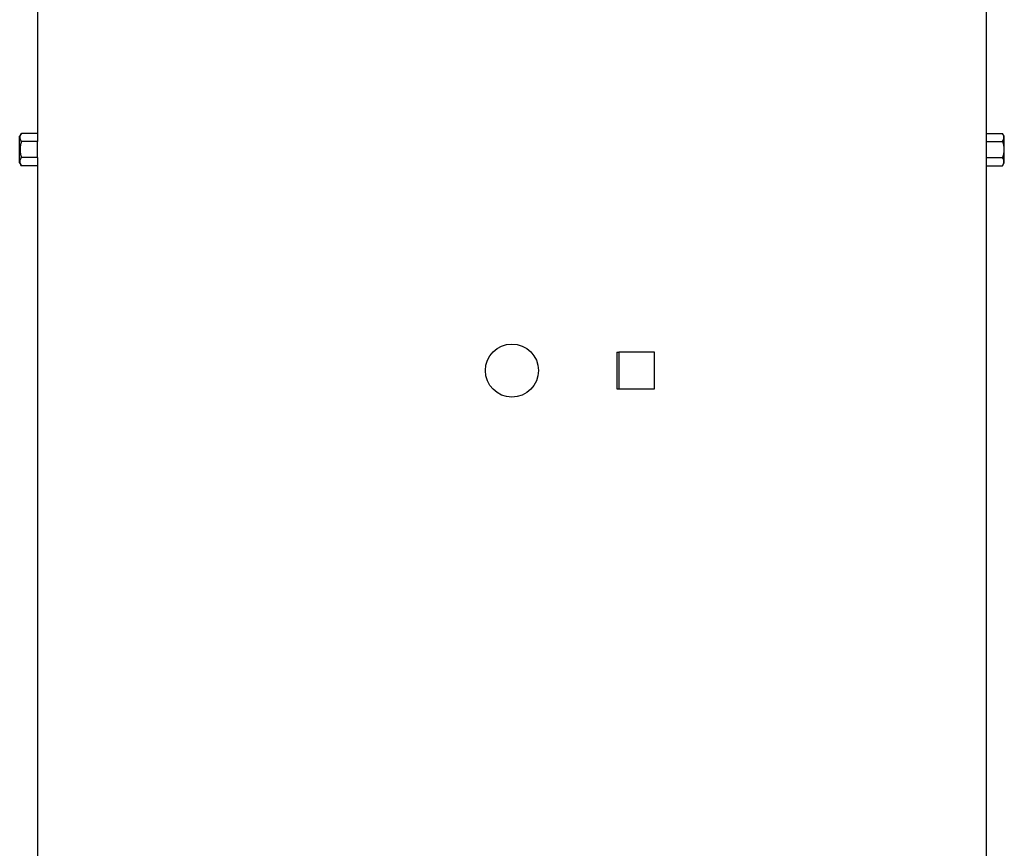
# Model space of a CAD drawing. Header units: millimetres. Extents: x 2565 to 4379, y 1283 to 6159.
# Tile 7 of 10: x 2674 to 4010, y 3786 to 4911. Entities that reach past the tile are written whole.
import ezdxf

# ---------------------------------------------------------------- set-up
doc = ezdxf.new("R2010")
doc.units = ezdxf.units.MM
doc.header["$LTSCALE"] = 2

msp = doc.modelspace()

# ---------------------------------------------------------------- linework, layer by layer
at = {"color": 7, "linetype": 'Continuous', "lineweight": 25}
for p, q in [((2697.5, 4934.9), (2697.5, 4756.8)), ((3985.5, 4756.8), (3985.5, 4934.9)), ((2675.8, 4756.8), (2673.5, 4752.9)), ((2697.5, 4756.8), (2675.8, 4756.8)), ((3985.5, 4756.8), (4007.3, 4756.8)), ((4009.5, 4752.9), (4007.3, 4756.8)), ((2673.5, 4716.9), (2673.5, 4752.9)), ((2697.8, 4745.8), (2675.8, 4745.8)), ((2697.8, 4723.9), (2697.8, 4745.8)), ((3985.3, 4723.9), (3985.3, 4745.8)), ((3985.3, 4745.8), (4007.3, 4745.8)), ((4009.5, 4716.9), (4009.5, 4752.9)), ((2673.5, 4716.9), (2675.8, 4712.9)), ((2697.8, 4723.9), (2675.8, 4723.9)), ((3985.3, 4723.9), (4007.3, 4723.9)), ((4007.3, 4712.9), (4009.5, 4716.9)), ((2697.5, 4712.9), (2675.8, 4712.9)), ((2697.5, 4712.9), (2697.5, 2814.9)), ((3985.5, 2814.9), (3985.5, 4712.9)), ((3985.5, 4712.9), (4007.3, 4712.9)), ((3483.9, 4459.9), (3483.9, 4409.9)), ((3483.9, 4459.9), (3486.7, 4459.9)), ((3486.7, 4459.9), (3486.7, 4409.9)), ((3535, 4459.9), (3486.7, 4459.9)), ((3535, 4409.9), (3535, 4459.9)), ((3483.9, 4409.9), (3486.7, 4409.9)), ((3486.7, 4409.9), (3535, 4409.9))]:
    msp.add_line(p, q, dxfattribs=at)
msp.add_circle((3341.5, 4434.9), 36, dxfattribs=at)
for centre, start_param, end_param in [((3341.5, 4756.8), 3.141593, 3.1711), ((3341.5, 4756.8), 6.253678, 6.283185), ((3341.5, 4712.9), 3.112085, 3.141593), ((3341.5, 4712.9), 0, 0.029507)]:
    msp.add_ellipse(centre, major_axis=(644, 0), ratio=0.57735, start_param=start_param, end_param=end_param, dxfattribs=at)
for points, knots in [([(2675.8, 4745.8), (2675.3, 4746.7), (2674.9, 4747.6), (2674.3, 4749.5), (2674.1, 4750.4), (2674.1, 4751.8), (2674.2, 4752.2), (2674.3, 4753.2), (2674.4, 4753.6), (2674.9, 4755), (2675.3, 4755.9), (2675.8, 4756.8)], [0, 0, 0, 0, 0.25, 0.25, 0.5, 0.5, 0.625, 0.625, 0.75, 0.75, 1, 1, 1, 1]), ([(4007.3, 4745.8), (4007.8, 4746.7), (4008.2, 4747.6), (4008.8, 4749.5), (4009, 4750.4), (4009, 4751.8), (4008.9, 4752.2), (4008.8, 4753.2), (4008.6, 4753.6), (4008.2, 4755), (4007.8, 4755.9), (4007.3, 4756.8)], [0, 0, 0, 0, 0.25, 0.25, 0.5, 0.5, 0.625, 0.625, 0.75, 0.75, 1, 1, 1, 1]), ([(2675.8, 4745.8), (2675.3, 4744.1), (2674.9, 4742.2), (2674.3, 4738.6), (2674.1, 4736.7), (2674.1, 4733), (2674.3, 4731.1), (2674.9, 4727.5), (2675.3, 4725.7), (2675.8, 4723.9)], [0, 0, 0, 0, 0.25, 0.25, 0.5, 0.5, 0.75, 0.75, 1, 1, 1, 1]), ([(4007.3, 4745.8), (4007.8, 4744.1), (4008.2, 4742.2), (4008.8, 4738.6), (4009, 4736.7), (4009, 4733), (4008.8, 4731.1), (4008.2, 4727.5), (4007.8, 4725.7), (4007.3, 4723.9)], [0, 0, 0, 0, 0.25, 0.25, 0.5, 0.5, 0.75, 0.75, 1, 1, 1, 1]), ([(2675.8, 4712.9), (2675.3, 4713.8), (2674.9, 4714.7), (2674.3, 4716.5), (2674.1, 4717.5), (2674.1, 4718.9), (2674.2, 4719.3), (2674.3, 4720.3), (2674.4, 4720.7), (2674.9, 4722.1), (2675.3, 4723), (2675.8, 4723.9)], [0, 0, 0, 0, 0.25, 0.25, 0.5, 0.5, 0.625, 0.625, 0.75, 0.75, 1, 1, 1, 1]), ([(4007.3, 4712.9), (4007.8, 4713.8), (4008.2, 4714.7), (4008.8, 4716.5), (4009, 4717.5), (4009, 4718.9), (4008.9, 4719.3), (4008.8, 4720.3), (4008.6, 4720.7), (4008.2, 4722.1), (4007.8, 4723), (4007.3, 4723.9)], [0, 0, 0, 0, 0.25, 0.25, 0.5, 0.5, 0.625, 0.625, 0.75, 0.75, 1, 1, 1, 1])]:
    msp.add_open_spline(points, degree=3, knots=knots, dxfattribs=at)

doc.saveas('drawing.dxf')
